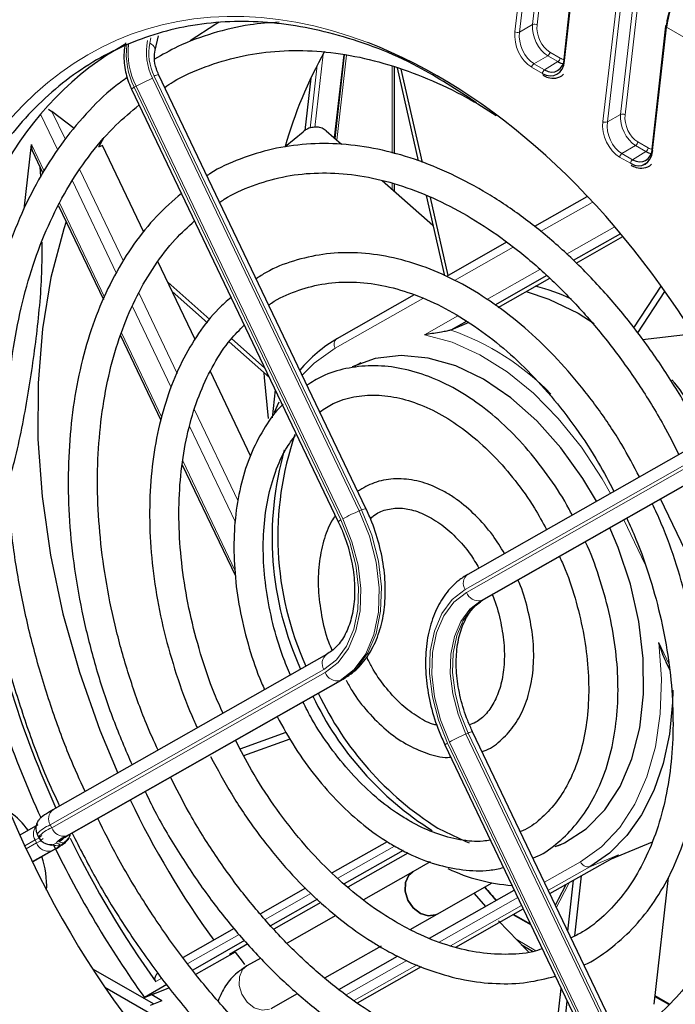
# Paper-space layout 'Blatt2' of a CAD drawing. Header units: millimetres. Extents: x 5 to 418, y 2 to 292.
# Tile 40 of 54: x 125 to 138, y 187 to 207. Entities that reach past the tile are written whole.
import ezdxf

# ---------------------------------------------------------------- set-up
doc = ezdxf.new("R2010")
doc.units = ezdxf.units.MM

psp = doc.layouts.new('Blatt2')

# ---------------------------------------------------------------- linework, layer by layer
at = {"color": 7, "linetype": 'Continuous', "lineweight": 18}
for p, q in [((135.161, 206.824), (135.359, 208.536)), ((135.452, 208.528), (135.254, 206.815)), ((134.799, 206.677), (135.003, 208.439)), ((135.096, 208.431), (134.892, 206.669)), ((136.014, 207.856), (135.817, 206.089)), ((136.598, 204.839), (136.889, 207.351)), ((136.982, 207.342), (136.691, 204.831)), ((136.96, 204.986), (137.245, 207.447)), ((137.338, 207.439), (137.053, 204.978)), ((134.892, 206.669), (135.161, 206.824)), ((137.899, 206.767), (137.618, 204.25)), ((138.774, 206.262), (137.899, 206.767)), ((127.328, 206.444), (127.352, 206.549)), ((135.516, 206.259), (135.725, 206.139)), ((130.874, 206.22), (130.703, 204.721)), ((131.104, 204.504), (131.297, 206.207)), ((131.355, 206.2), (131.157, 204.457)), ((135.47, 206.186), (135.188, 206.023)), ((135.406, 205.897), (135.679, 206.066)), ((135.679, 206.066), (135.47, 206.186)), ((130.607, 204.704), (130.753, 205.994)), ((132.287, 204.192), (132.287, 205.975)), ((135.361, 205.824), (135.142, 205.95)), ((135.188, 206.023), (135.406, 205.897)), ((127.386, 205.726), (131.616, 196.875)), ((131.663, 196.894), (127.421, 205.77)), ((127.047, 205.562), (127.009, 205.54)), ((127.009, 205.54), (131.239, 196.69)), ((131.277, 196.711), (127.047, 205.562)), ((125.444, 204.257), (125.095, 204.987)), ((125.327, 205.046), (125.601, 204.473)), ((136.691, 204.831), (136.96, 204.986)), ((124.908, 204.368), (125.168, 203.824)), ((137.269, 204.349), (136.987, 204.186)), ((137.481, 204.226), (137.269, 204.349)), ((137.315, 204.422), (137.527, 204.3)), ((137.162, 203.985), (136.941, 204.112)), ((136.987, 204.186), (137.208, 204.058)), ((137.208, 204.058), (137.481, 204.226)), ((125.899, 203.85), (126.791, 201.984)), ((126.644, 201.746), (125.746, 203.626)), ((132.287, 203.457), (132.287, 203.572)), ((125.486, 203.16), (126.401, 201.244)), ((136.377, 203.186), (135.323, 202.588)), ((135.856, 202.127), (136.833, 202.682)), ((134.765, 202.271), (133.563, 201.589)), ((134.225, 201.202), (135.307, 201.815)), ((127.103, 201.332), (127.888, 199.688)), ((127.766, 199.399), (126.974, 201.056)), ((132.914, 201.221), (131.122, 200.204)), ((132.952, 200.479), (133.629, 200.863)), ((126.748, 200.518), (127.575, 198.788)), ((128.245, 198.941), (129.137, 197.076)), ((129.082, 196.645), (128.142, 198.611)), ((139.377, 198.444), (133.779, 195.267)), ((133.808, 195.207), (139.405, 198.384)), ((139.688, 198.211), (134.109, 195.044)), ((134.156, 195.064), (139.691, 198.205)), ((128.002, 197.896), (129.074, 195.651)), ((131.663, 196.894), (131.616, 196.875)), ((137.462, 195.777), (137.025, 196.691)), ((134.156, 195.064), (134.109, 195.044)), ((137.742, 194.182), (137.949, 193.747)), ((130.891, 193.628), (125.293, 190.451)), ((125.322, 190.391), (130.92, 193.568)), ((131.221, 193.405), (125.624, 190.228)), ((125.654, 190.238), (131.268, 193.425)), ((131.268, 193.425), (131.221, 193.405)), ((133.845, 192.328), (133.798, 192.309)), ((133.798, 192.309), (138.028, 183.458)), ((138.087, 183.453), (133.845, 192.328)), ((133.421, 192.124), (137.652, 183.273)), ((137.69, 183.295), (133.459, 192.145)), ((125.293, 190.451), (125.322, 190.391)), ((124.983, 190.143), (124.77, 190.022)), ((124.799, 189.962), (125.011, 190.083)), ((125.011, 190.083), (124.983, 190.143)), ((125.413, 190.075), (125.497, 190.054)), ((125.555, 190.083), (125.47, 190.105)), ((132.336, 190.016), (131.179, 189.359)), ((125.313, 189.92), (124.923, 189.699)), ((124.942, 189.702), (125.344, 189.93)), ((136.916, 189.837), (136.332, 189.595)), ((124.942, 189.702), (124.925, 189.695)), ((124.927, 189.692), (124.942, 189.702)), ((135.405, 189.278), (136.144, 189.697)), ((136.332, 189.595), (135.484, 189.114)), ((130.625, 189.045), (129.69, 188.514)), ((133.251, 188.055), (134.858, 188.967)), ((134.937, 188.803), (133.48, 187.976)), ((135.13, 188.399), (134.759, 188.613)), ((129.154, 188.21), (128.105, 187.614)), ((134.822, 188.111), (135.229, 187.876)), ((131.349, 186.975), (132.589, 187.679)), ((132.8, 187.59), (131.511, 186.859)), ((127.575, 187.314), (127.452, 187.244)), ((137.945, 186.774), (137.664, 186.936))]:
    psp.add_line(p, q, dxfattribs=at)
at = {"color": 7, "linetype": 'Continuous', "lineweight": 25}
for p, q in [((135.994, 207.883), (135.797, 206.116)), ((137.88, 206.794), (137.599, 204.277)), ((127.436, 206.299), (127.504, 206.596)), ((131.119, 204.49), (131.314, 206.205)), ((132.336, 204.179), (132.336, 205.958)), ((132.388, 205.939), (132.822, 204.036)), ((132.466, 205.911), (132.901, 204.004)), ((131.751, 196.923), (127.509, 205.799)), ((130.623, 205.728), (130.501, 204.655)), ((126.955, 205.503), (131.185, 196.652)), ((125.253, 205.092), (125.327, 205.046)), ((125.783, 204.696), (125.327, 205.046)), ((130.939, 204.649), (131.249, 204.375)), ((126.388, 204.51), (126.277, 204.316)), ((130.099, 204.327), (130.464, 204.63)), ((124.758, 203.046), (124.908, 204.368)), ((124.921, 204.246), (125.142, 203.784)), ((126.359, 204.35), (126.277, 204.316)), ((127.207, 202.577), (126.359, 204.35)), ((125.097, 203.712), (125.085, 203.904)), ((137.51, 204.003), (137.402, 203.942)), ((132.086, 203.634), (133.123, 202.718)), ((132.336, 203.413), (132.336, 203.556)), ((132.984, 203.325), (133.358, 201.686)), ((133.064, 203.289), (133.429, 201.687)), ((136.273, 203.301), (135.197, 202.69)), ((125.462, 203.115), (126.379, 201.196)), ((136.957, 202.544), (135.993, 201.996)), ((136.051, 201.94), (137.011, 202.485)), ((134.63, 202.369), (133.399, 201.669)), ((128.256, 200.381), (127.495, 201.973)), ((135.452, 201.689), (134.387, 201.085)), ((134.457, 201.035), (135.514, 201.635)), ((127.695, 201.555), (128.559, 200.79)), ((137.786, 201.47), (137.228, 200.619)), ((127.788, 201.361), (128.507, 200.725)), ((132.737, 201.294), (131.157, 200.397)), ((137.862, 201.361), (137.307, 200.515)), ((136.091, 200.918), (136.424, 200.708)), ((133.813, 200.759), (133.487, 200.574)), ((133.859, 200.728), (133.487, 200.574)), ((126.731, 200.461), (127.558, 198.729)), ((138.408, 200.492), (137.412, 200.377)), ((128.951, 200.332), (129.775, 199.603)), ((129.002, 200.399), (129.683, 199.796)), ((129.392, 198.004), (128.569, 199.726)), ((129.897, 199.348), (129.833, 198.78)), ((129.88, 198.894), (129.979, 199.105)), ((139.429, 198.752), (133.834, 195.576)), ((134.173, 195.072), (139.691, 198.204)), ((127.994, 197.818), (129.079, 195.548)), ((139.606, 193.299), (137.78, 197.119)), ((134.156, 195.064), (134.173, 195.072)), ((130.946, 193.937), (125.348, 190.76)), ((137.88, 193.798), (137.961, 193.629)), ((125.671, 190.247), (131.285, 193.433)), ((131.285, 193.433), (131.268, 193.425)), ((129.175, 192.01), (130.118, 192.348)), ((129.25, 191.869), (130.199, 192.209)), ((138.175, 183.482), (133.933, 192.357)), ((133.368, 192.086), (137.598, 183.235)), ((125.038, 190.452), (124.67, 190.243)), ((125.024, 190.263), (125.053, 190.203)), ((125.671, 190.247), (125.654, 190.238)), ((125.233, 190.056), (125.318, 190.035)), ((132.189, 190.107), (131.061, 189.467)), ((135.624, 190.01), (135.735, 190.049)), ((136.778, 189.759), (137.614, 190.106)), ((124.958, 189.71), (125.361, 189.939)), ((125.361, 189.939), (125.344, 189.93)), ((132.511, 189.924), (131.308, 189.242)), ((132.608, 189.873), (131.381, 189.176)), ((135.517, 189.044), (136.916, 189.837)), ((124.958, 189.71), (124.942, 189.702)), ((133.065, 189.693), (132.714, 189.494)), ((132.714, 189.494), (131.703, 188.92)), ((136.024, 188.179), (136.164, 189.411)), ((137.646, 186.781), (137.941, 189.377)), ((130.517, 189.157), (129.591, 188.632)), ((133.208, 188.625), (134.334, 189.264)), ((135.882, 188.28), (136, 189.317)), ((133.054, 188.134), (134.787, 189.117)), ((134.21, 188.773), (133.968, 189.056)), ((130.757, 188.929), (129.798, 188.385)), ((130.831, 188.864), (129.864, 188.316)), ((131.136, 188.598), (130.14, 188.033)), ((132.654, 188.31), (133.208, 188.625)), ((133.59, 187.95), (134.97, 188.733)), ((135.12, 188.42), (134.772, 188.621)), ((129.056, 188.328), (128.011, 187.735)), ((129.269, 188.085), (128.208, 187.482)), ((129.334, 188.015), (128.958, 187.801)), ((130.91, 187.32), (132.068, 187.977)), ((134.927, 188.005), (135.176, 187.861)), ((129.074, 187.849), (128.276, 187.396)), ((129.074, 187.849), (128.958, 187.801)), ((131.2, 187.082), (132.4, 187.763)), ((129.6, 187.727), (129.315, 187.565)), ((131.58, 186.809), (132.89, 187.552)), ((126.158, 187.508), (127.408, 186.787)), ((126.41, 187.131), (127.552, 186.472)), ((127.68, 187.183), (127.22, 186.921)), ((127.22, 186.921), (127.453, 187.018)), ((127.729, 187.12), (127.37, 186.971)), ((127.37, 186.971), (127.453, 187.018)), ((127.572, 186.854), (127.37, 186.971)), ((129.809, 186.695), (130.352, 187.004)), ((135.579, 185.613), (135.748, 187.105)), ((137.955, 186.783), (137.665, 186.951)), ((127.572, 186.854), (127.339, 186.758)), ((135.734, 185.631), (135.872, 186.846))]:
    psp.add_line(p, q, dxfattribs=at)
at = {"color": 7, "linetype": 'Continuous', "lineweight": 25, "flags": 128}
for points in [[(128.747, 206.87), (128.681, 206.833), (128.154, 206.492)], [(125.616, 202.794), (125.568, 202.645), (125.307, 201.651), (125.131, 200.596), (125.042, 199.49), (125.039, 198.343), (125.124, 197.167), (125.295, 195.972), (125.551, 194.771), (125.889, 193.573), (126.306, 192.391), (126.672, 191.511)], [(135.03, 201.36), (135.495, 201.208), (136.091, 200.918)], [(136.468, 197.071), (136.191, 197.537), (135.742, 198.164), (135.246, 198.719), (134.714, 199.19), (134.158, 199.566), (133.59, 199.839), (133.023, 200.002), (132.47, 200.053), (131.942, 199.99), (131.468, 199.822)], [(131.648, 199.9), (131.57, 199.863), (131.521, 199.838)], [(129.76, 198.763), (129.675, 199.604), (129.668, 199.698)], [(135.677, 190.024), (135.813, 190.086), (136.254, 190.37), (136.637, 190.757), (136.952, 191.237), (137.193, 191.801), (137.355, 192.434), (137.433, 193.124), (137.427, 193.855), (137.335, 194.61), (137.162, 195.373), (136.909, 196.126), (136.739, 196.529)], [(138.033, 193.208), (138.025, 192.954), (137.96, 192.31), (137.832, 191.708), (137.641, 191.155), (137.392, 190.66), (137.088, 190.231), (136.733, 189.874), (136.332, 189.595)], [(133.225, 190.383), (133.793, 190.11), (133.866, 190.083)], [(132.714, 189.494), (132.628, 189.42), (132.561, 189.275), (132.555, 189.097), (132.611, 188.914), (132.72, 188.753), (132.866, 188.638), (133.026, 188.588), (133.176, 188.609), (133.208, 188.625)], [(133.208, 188.625), (133.176, 188.609), (133.026, 188.588), (132.866, 188.638), (132.72, 188.753), (132.611, 188.914), (132.555, 189.097), (132.561, 189.275), (132.628, 189.42), (132.714, 189.494)], [(135.629, 188.81), (135.69, 188.931), (135.847, 189.231)], [(135.079, 187.855), (135.058, 187.876), (134.467, 188.485)], [(129.074, 187.849), (129.218, 187.662), (129.269, 187.597)]]:
    psp.add_lwpolyline(points, dxfattribs=at)
at = {"color": 7, "linetype": 'Continuous', "lineweight": 18, "flags": 128}
for points in [[(127.436, 206.3), (127.438, 206.31), (127.434, 206.337), (127.421, 206.365), (127.398, 206.393), (127.367, 206.42), (127.328, 206.444)], [(136.753, 197.233), (136.585, 197.531), (136.159, 198.178), (135.687, 198.766), (135.177, 199.283), (134.638, 199.72), (134.081, 200.069), (133.515, 200.323), (132.952, 200.479)], [(131.122, 200.204), (130.695, 199.899), (130.447, 199.653)], [(131.616, 196.875), (131.823, 196.359), (131.96, 195.828), (132.022, 195.302), (132.006, 194.801), (131.913, 194.345), (131.746, 193.95), (131.513, 193.633), (131.221, 193.405)], [(131.268, 193.425), (131.56, 193.653), (131.793, 193.97), (131.96, 194.364), (132.052, 194.821), (132.068, 195.321), (132.007, 195.847), (131.87, 196.379), (131.663, 196.894)], [(131.239, 196.69), (131.422, 196.235), (131.543, 195.766), (131.597, 195.302), (131.583, 194.86), (131.501, 194.457), (131.355, 194.109), (131.148, 193.829), (130.891, 193.628)], [(130.92, 193.568), (131.184, 193.774), (131.396, 194.062), (131.546, 194.419), (131.631, 194.833), (131.645, 195.286), (131.589, 195.763), (131.465, 196.244), (131.277, 196.711)], [(133.779, 195.267), (133.515, 195.061), (133.303, 194.773), (133.152, 194.416), (133.068, 194.002), (133.054, 193.549), (133.11, 193.072), (133.234, 192.591), (133.421, 192.124)], [(133.459, 192.145), (133.277, 192.6), (133.156, 193.069), (133.101, 193.533), (133.115, 193.975), (133.197, 194.378), (133.344, 194.726), (133.55, 195.006), (133.808, 195.207)], [(134.109, 195.044), (133.879, 194.865), (133.695, 194.615), (133.564, 194.304), (133.491, 193.944), (133.478, 193.549), (133.527, 193.134), (133.635, 192.716), (133.798, 192.309)], [(133.845, 192.328), (133.682, 192.735), (133.574, 193.154), (133.525, 193.568), (133.537, 193.963), (133.611, 194.323), (133.742, 194.634), (133.926, 194.884), (134.156, 195.064)], [(136.144, 189.697), (136.571, 190.001), (136.944, 190.397), (137.256, 190.876), (137.501, 191.431), (137.675, 192.051), (137.774, 192.725), (137.796, 193.439), (137.742, 194.182)], [(135.91, 189.267), (135.717, 188.9), (135.649, 188.767)], [(129.777, 186.68), (129.627, 186.658), (129.466, 186.709), (129.321, 186.823), (129.212, 186.985), (129.156, 187.168), (129.162, 187.346), (129.229, 187.49), (129.315, 187.565)]]:
    psp.add_lwpolyline(points, dxfattribs=at)
at = {"color": 7, "linetype": 'Continuous', "lineweight": 18}
for centre, radius, start, end in [((134.855, 206.781), 0.118, 241.5664, 288.2185), ((135.198, 206.712), 0.118, 61.5664, 108.2185), ((137.91, 206.796), 0.0307, 183.4448, 248.9082), ((128.458, 206.265), 1.2, 168.9392, 206.718), ((128.377, 206.223), 1.529, 173.2219, 206.5314), ((128.418, 206.246), 1.532, 173.6361, 206.5139), ((128.359, 206.242), 1.05, 168.9392, 206.718), ((135.413, 206.273), 0.104, 303.5123, 352.4427), ((135.621, 206.153), 0.104, 303.5123, 352.4427), ((135.246, 205.936), 0.104, 123.5123, 172.4427), ((135.464, 205.81), 0.104, 123.5123, 172.4427), ((128.781, 202.407), 3.6, 112.8066, 118.7956), ((127.539, 205.556), 0.245, 96.9849, 118.9633), ((127.059, 205.412), 0.138, 111.0686, 138.612), ((136.996, 204.874), 0.118, 61.5664, 108.2185), ((136.654, 204.943), 0.118, 241.5664, 288.2185), ((137.212, 204.436), 0.104, 303.5123, 352.4427), ((137.423, 204.313), 0.104, 303.5123, 352.4427), ((137.045, 204.099), 0.104, 123.5123, 172.4427), ((137.266, 203.971), 0.104, 123.5123, 172.4427), ((131.745, 195.582), 5.287, 44.1636, 70.759), ((131.245, 200.282), 0.145, 127.2474, 212.5592), ((133.011, 193.557), 3.6, 112.8066, 118.7956), ((131.781, 196.68), 0.245, 96.9849, 118.9633), ((131.289, 196.561), 0.138, 111.0686, 138.612), ((133.974, 195.392), 0.232, 127.2474, 212.5592), ((134.049, 195.293), 0.256, 199.6371, 283.6686), ((131.087, 193.753), 0.232, 127.2474, 212.5592), ((131.161, 193.654), 0.256, 199.6371, 283.6686), ((135.193, 188.991), 3.6, 112.8066, 118.7956), ((133.95, 192.155), 0.203, 94.6747, 121.2735), ((133.471, 191.995), 0.138, 111.0686, 138.612), ((125.489, 190.576), 0.232, 127.2474, 212.5592), ((125.178, 190.267), 0.232, 127.2474, 212.5592), ((125.541, 189.807), 0.69, 111.075, 138.6012), ((125.57, 189.747), 0.69, 111.0737, 138.6033), ((125.563, 190.477), 0.256, 199.6371, 283.6686), ((124.859, 190.464), 0.345, 291.0686, 318.612), ((124.833, 190.492), 0.447, 293.477, 314.3606), ((125.744, 189.84), 0.406, 107.2672, 144.6853), ((125.76, 189.899), 0.355, 107.2672, 144.6853), ((125.354, 190.345), 0.267, 295.8174, 321.0343), ((125.438, 190.324), 0.267, 295.8436, 346.5882), ((125.252, 190.169), 0.256, 199.6371, 283.6686), ((125.297, 190.313), 0.265, 255.5979, 295.8263), ((125.207, 190.259), 0.355, 287.2672, 324.6853), ((125.382, 190.292), 0.265, 255.9611, 295.8262), ((125.223, 190.318), 0.406, 287.2672, 324.6853), ((136.295, 189.751), 0.16, 199.6371, 283.6686)]:
    psp.add_arc(centre, radius, start, end, dxfattribs=at)
at = {"color": 7, "linetype": 'Continuous', "lineweight": 25}
for centre, radius, start, end in [((137.905, 206.788), 0.0262, 106.0768, 167.0913), ((138.893, 201.829), 9.142, 150.9328, 164.1486), ((135.828, 206.118), 0.0307, 183.4448, 248.9082), ((137.629, 204.279), 0.0307, 183.4448, 248.9082), ((134.264, 197.612), 3.973, 64.7338, 76.0807), ((132.584, 197.953), 2.829, 120.0448, 140.5394), ((131.546, 194.199), 8.396, 30.0436, 39.6288), ((136.34, 196.348), 6.391, 160.9286, 204.5015), ((136.37, 196.333), 6.539, 164.1383, 204.3662), ((144.731, 199.567), 21.221, 191.0122, 204.418), ((145.382, 199.828), 22.285, 194.1496, 204.4616), ((136.655, 195.947), 6.64, 205.5701, 237.708), ((136.775, 195.999), 6.644, 205.4506, 237.7028), ((144.033, 199.195), 18.984, 205.7075, 215.8008), ((123.579, 189.434), 1.555, 35.6879, 55.1412), ((144.368, 199.334), 20.793, 206.126, 215.5546), ((144.72, 199.465), 21.532, 205.9038, 215.6324), ((123.43, 189.214), 1.789, 356.9125, 19.1634), ((134.992, 192.851), 3.646, 244.6157, 266.0352)]:
    psp.add_arc(centre, radius, start, end, dxfattribs=at)
at = {"color": 7, "linetype": 'Continuous', "lineweight": 18}
for centre, major_axis, ratio, start_param, end_param in [((131.882, 193.926), (-5.084, 12.639), 0.65101, 5.739269, 6.938021), ((135.2, 206.446), (-0.211, 0.53), 0.652481, 0.880233, 2.450725), ((135.247, 206.465), (-0.175, 0.472), 0.663541, 0.897771, 2.468263), ((135.514, 206.619), (-0.196, 0.462), 0.640933, 0.863979, 2.434471), ((135.56, 206.639), (-0.161, 0.405), 0.652481, 0.880233, 2.450725), ((135.767, 206.519), (-0.162, 0.406), 0.648949, 2.452196, 2.730228), ((137.312, 204.782), (-0.196, 0.462), 0.640933, 0.863979, 2.434471), ((137.359, 204.801), (-0.161, 0.405), 0.652481, 0.880233, 2.450725), ((136.999, 204.608), (-0.211, 0.53), 0.652481, 0.880233, 2.450725), ((137.045, 204.628), (-0.175, 0.472), 0.663541, 0.897771, 2.468263), ((137.569, 204.68), (-0.162, 0.406), 0.648949, 2.452196, 2.730228), ((138.722, 197.107), (-7.102, 12.532), 0.576958, 1.900241, 1.926088)]:
    psp.add_ellipse(centre, major_axis=major_axis, ratio=ratio, start_param=start_param, end_param=end_param, dxfattribs=at)
at = {"color": 7, "linetype": 'Continuous', "lineweight": 25}
for centre, major_axis, ratio, start_param, end_param in [((138.655, 207.141), (0.536, 0.961), 0.567218, 0.794692, 2.20806), ((138.703, 207.114), (0.569, 1.019), 0.567804, 0.795158, 2.208525), ((132.475, 194.249), (-5.017, 12.472), 0.65101, 0.077873, 3.215651), ((131.882, 193.926), (-5.084, 12.639), 0.65101, 4.222886, 5.739269), ((135.416, 206.321), (-0.212, 0.531), 0.648949, 2.452196, 4.022688), ((135.463, 206.34), (-0.175, 0.474), 0.656308, 2.471353, 4.041844), ((135.72, 206.5), (-0.199, 0.462), 0.640983, 2.433964, 2.789354), ((125.025, 204.416), (0.065, 0.207), 0.480399, 1.953687, 2.665644), ((137.218, 204.482), (-0.212, 0.531), 0.648949, 2.452196, 4.022688), ((137.264, 204.501), (-0.175, 0.474), 0.656308, 2.471353, 4.041844), ((137.522, 204.661), (-0.199, 0.462), 0.640983, 2.433964, 2.739422), ((138.769, 197.134), (-7.129, 12.594), 0.577325, 1.898986, 1.9247)]:
    psp.add_ellipse(centre, major_axis=major_axis, ratio=ratio, start_param=start_param, end_param=end_param, dxfattribs=at)
for points, knots in [([(134.015, 205.224), (133.615, 205.485), (132.684, 206.093), (131.201, 206.648), (129.616, 206.935), (128.11, 206.85), (126.7, 206.408), (125.445, 205.623), (124.365, 204.5), (123.573, 203.233), (123.215, 202.278), (123.068, 201.886)], [0, 0, 0, 0, 0.089786, 0.20892, 0.324426, 0.443255, 0.559247, 0.678547, 0.795554, 0.915892, 1, 1, 1, 1]), ([(129.978, 206.872), (129.777, 206.859), (129.313, 206.828), (128.619, 206.657), (127.964, 206.423), (127.584, 206.204), (127.426, 206.113)], [0, 0, 0, 0, 0.220347, 0.508979, 0.796849, 1, 1, 1, 1]), ([(126.83, 206.447), (126.819, 206.383), (126.788, 206.207), (126.811, 205.903), (126.887, 205.65), (126.946, 205.523), (126.955, 205.503)], [0, 0, 0, 0, 0.210803, 0.578555, 0.935458, 1, 1, 1, 1]), ([(127.509, 205.799), (127.493, 205.837), (127.445, 205.949), (127.412, 206.13), (127.429, 206.246), (127.436, 206.299)], [0, 0, 0, 0, 0.224188, 0.645309, 1, 1, 1, 1]), ([(127.634, 205.538), (127.691, 205.577), (127.951, 205.752), (128.459, 205.969), (129.153, 206.183), (129.885, 206.291), (130.644, 206.3), (131.423, 206.208), (132.215, 206.018), (133.013, 205.727), (133.75, 205.381), (134.215, 205.092), (134.416, 204.966)], [0, 0, 0, 0, 0.031302, 0.142371, 0.25371, 0.365004, 0.475997, 0.586569, 0.696722, 0.806531, 0.916097, 1, 1, 1, 1]), ([(126.873, 205.744), (126.781, 205.679), (126.477, 205.464), (126.018, 205.004), (125.497, 204.372), (125.042, 203.655), (124.651, 202.864), (124.33, 202.004), (124.08, 201.084), (123.904, 200.11), (123.804, 199.092), (123.78, 198.037), (123.832, 196.955), (123.959, 195.854), (124.162, 194.744), (124.436, 193.633), (124.783, 192.532), (125.131, 191.595), (125.387, 191.04), (125.482, 190.836)], [0, 0, 0, 0, 0.026735, 0.088474, 0.150382, 0.212487, 0.274781, 0.337227, 0.399781, 0.462402, 0.525057, 0.587722, 0.650381, 0.713028, 0.775663, 0.838286, 0.900902, 0.963513, 1, 1, 1, 1]), ([(135.374, 205.785), (135.408, 205.768), (135.495, 205.725), (135.641, 205.721), (135.755, 205.756), (135.791, 205.806), (135.793, 205.809)], [0, 0, 0, 0, 0.234344, 0.593789, 0.976248, 1, 1, 1, 1]), ([(126.005, 191.133), (125.899, 191.366), (125.638, 191.943), (125.293, 192.894), (124.966, 193.969), (124.71, 195.052), (124.526, 196.131), (124.415, 197.197), (124.379, 198.24), (124.417, 199.252), (124.528, 200.224), (124.711, 201.147), (124.965, 202.014), (125.287, 202.816), (125.674, 203.549), (126.123, 204.203), (126.6, 204.755), (126.95, 205.045), (127.111, 205.178)], [0, 0, 0, 0, 0.043841, 0.10826, 0.172674, 0.237075, 0.301459, 0.365821, 0.430159, 0.494471, 0.558761, 0.623036, 0.68731, 0.751604, 0.815956, 0.880418, 0.945054, 1, 1, 1, 1]), ([(130.939, 204.649), (130.912, 204.668), (130.858, 204.707), (130.751, 204.729), (130.64, 204.721), (130.539, 204.686), (130.487, 204.647), (130.464, 204.63)], [0, 0, 0, 0, 0.206471, 0.412856, 0.621718, 0.836408, 1, 1, 1, 1]), ([(138.681, 198.328), (138.673, 198.345), (138.519, 198.673), (138.163, 199.279), (137.615, 200.131), (137.011, 200.924), (136.367, 201.652), (135.687, 202.308), (134.978, 202.886), (134.246, 203.377), (133.5, 203.778), (132.748, 204.083), (131.996, 204.288), (131.255, 204.392), (130.532, 204.392), (129.834, 204.292), (129.176, 204.083), (128.729, 203.891), (128.518, 203.745), (128.498, 203.731)], [0, 0, 0, 0, 0.00359, 0.069749, 0.135925, 0.202126, 0.268358, 0.334625, 0.400927, 0.467255, 0.533579, 0.599855, 0.666016, 0.731981, 0.797673, 0.863048, 0.928132, 0.993033, 1, 1, 1, 1]), ([(137.176, 203.946), (137.21, 203.929), (137.297, 203.886), (137.442, 203.882), (137.557, 203.917), (137.593, 203.967), (137.595, 203.97)], [0, 0, 0, 0, 0.234344, 0.593789, 0.976248, 1, 1, 1, 1]), ([(128.759, 203.184), (128.79, 203.206), (128.998, 203.354), (129.425, 203.536), (130.038, 203.722), (130.689, 203.8), (131.365, 203.78), (132.059, 203.659), (132.763, 203.439), (133.469, 203.124), (134.17, 202.716), (134.858, 202.22), (135.526, 201.642), (136.167, 200.986), (136.772, 200.261), (137.334, 199.473), (137.8, 198.727), (138.052, 198.229), (138.154, 198.028)], [0, 0, 0, 0, 0.012152, 0.080248, 0.14862, 0.216957, 0.285002, 0.352661, 0.419971, 0.487026, 0.553923, 0.62074, 0.68753, 0.754315, 0.821114, 0.887933, 0.954773, 1, 1, 1, 1]), ([(127.975, 203.369), (127.802, 203.218), (127.451, 202.911), (126.995, 202.341), (126.593, 201.694), (126.259, 200.972), (125.994, 200.184), (125.803, 199.338), (125.687, 198.443), (125.647, 197.509), (125.683, 196.546), (125.795, 195.564), (125.982, 194.573), (126.242, 193.584), (126.565, 192.612), (126.833, 191.987), (126.966, 191.678)], [0, 0, 0, 0, 0.069008, 0.139879, 0.211062, 0.282543, 0.354259, 0.426132, 0.498093, 0.57009, 0.642085, 0.714063, 0.786023, 0.857965, 0.929897, 1, 1, 1, 1]), ([(127.497, 191.979), (127.415, 192.159), (127.197, 192.643), (126.91, 193.46), (126.636, 194.415), (126.435, 195.374), (126.305, 196.324), (126.249, 197.256), (126.268, 198.158), (126.36, 199.021), (126.523, 199.836), (126.757, 200.593), (127.057, 201.284), (127.421, 201.901), (127.815, 202.417), (128.111, 202.683), (128.245, 202.805)], [0, 0, 0, 0, 0.044057, 0.118628, 0.193186, 0.267722, 0.342225, 0.416688, 0.491107, 0.565486, 0.639838, 0.714185, 0.788569, 0.863063, 0.937774, 1, 1, 1, 1]), ([(124.421, 197.393), (124.468, 197.558), (124.646, 198.183), (124.844, 199.247), (125.04, 200.589), (125.128, 201.634), (125.126, 202.216), (125.126, 202.374)], [0, 0, 0, 0, 0.095126, 0.360289, 0.625418, 0.898384, 1, 1, 1, 1]), ([(137.348, 197.571), (137.23, 197.793), (136.97, 198.281), (136.502, 198.98), (135.965, 199.665), (135.386, 200.282), (134.774, 200.824), (134.135, 201.283), (133.479, 201.653), (132.815, 201.926), (132.151, 202.1), (131.499, 202.171), (130.866, 202.139), (130.266, 201.999), (129.81, 201.825), (129.573, 201.667), (129.506, 201.622)], [0, 0, 0, 0, 0.063466, 0.139351, 0.215281, 0.291268, 0.367317, 0.443423, 0.519549, 0.595612, 0.671491, 0.747032, 0.822093, 0.896626, 0.970742, 1, 1, 1, 1]), ([(129.763, 201.083), (129.781, 201.097), (129.948, 201.224), (130.308, 201.376), (130.839, 201.528), (131.408, 201.572), (132, 201.517), (132.607, 201.362), (133.219, 201.111), (133.827, 200.767), (134.423, 200.335), (134.999, 199.82), (135.546, 199.231), (136.054, 198.573), (136.487, 197.92), (136.723, 197.469), (136.825, 197.274)], [0, 0, 0, 0, 0.009606, 0.088265, 0.16748, 0.246613, 0.325159, 0.403021, 0.480346, 0.557343, 0.634181, 0.710968, 0.78775, 0.864559, 0.941403, 1, 1, 1, 1]), ([(128.992, 201.241), (128.904, 201.165), (128.658, 200.953), (128.318, 200.512), (127.974, 199.933), (127.699, 199.278), (127.495, 198.56), (127.366, 197.79), (127.314, 196.977), (127.338, 196.133), (127.438, 195.27), (127.612, 194.399), (127.863, 193.534), (128.095, 192.875), (128.263, 192.519), (128.302, 192.436)], [0, 0, 0, 0, 0.046457, 0.12946, 0.21298, 0.297003, 0.381404, 0.466037, 0.550778, 0.635539, 0.720278, 0.804988, 0.889671, 0.974341, 1, 1, 1, 1]), ([(128.827, 192.735), (128.768, 192.867), (128.589, 193.263), (128.36, 193.952), (128.14, 194.783), (127.995, 195.614), (127.922, 196.43), (127.923, 197.22), (127.996, 197.972), (128.142, 198.674), (128.355, 199.318), (128.635, 199.89), (128.937, 200.35), (129.166, 200.58), (129.263, 200.676)], [0, 0, 0, 0, 0.044556, 0.133844, 0.223105, 0.312317, 0.401462, 0.490527, 0.579513, 0.668442, 0.757359, 0.846353, 0.935592, 1, 1, 1, 1]), ([(133.487, 200.574), (133.482, 200.572), (133.471, 200.568), (133.443, 200.56), (133.383, 200.546), (133.215, 200.517), (133.072, 200.497), (132.967, 200.481), (132.952, 200.479), (132.952, 200.479)], [0, 0, 0, 0, 0.027867, 0.062395, 0.122986, 0.304057, 0.901497, 0.996787, 1, 1, 1, 1]), ([(135.969, 196.788), (135.949, 196.829), (135.818, 197.095), (135.52, 197.546), (135.08, 198.125), (134.593, 198.633), (134.073, 199.065), (133.53, 199.411), (132.972, 199.663), (132.413, 199.814), (131.864, 199.861), (131.339, 199.8), (130.893, 199.664), (130.646, 199.509), (130.545, 199.446)], [0, 0, 0, 0, 0.0167, 0.109122, 0.201633, 0.294267, 0.387043, 0.479937, 0.572801, 0.665364, 0.757249, 0.848116, 0.937934, 1, 1, 1, 1]), ([(130.806, 198.901), (130.896, 198.961), (131.111, 199.104), (131.498, 199.219), (131.953, 199.26), (132.436, 199.196), (132.93, 199.034), (133.425, 198.777), (133.91, 198.432), (134.376, 198.005), (134.809, 197.504), (135.173, 196.996), (135.365, 196.641), (135.446, 196.491)], [0, 0, 0, 0, 0.071497, 0.169617, 0.268216, 0.365462, 0.461126, 0.55575, 0.649888, 0.743883, 0.837864, 0.931906, 1, 1, 1, 1]), ([(130.059, 199.057), (130.047, 199.046), (129.902, 198.92), (129.682, 198.6), (129.409, 198.101), (129.211, 197.525), (129.086, 196.894), (129.038, 196.218), (129.068, 195.512), (129.172, 194.789), (129.356, 194.068), (129.529, 193.538), (129.657, 193.265), (129.679, 193.218)], [0, 0, 0, 0, 0.010171, 0.115231, 0.221359, 0.328525, 0.436409, 0.544658, 0.653006, 0.761319, 0.869576, 0.977798, 1, 1, 1, 1]), ([(130.206, 193.517), (130.153, 193.643), (130.007, 193.986), (129.839, 194.57), (129.703, 195.248), (129.643, 195.913), (129.654, 196.549), (129.737, 197.143), (129.891, 197.679), (130.082, 198.114), (130.243, 198.331), (130.312, 198.423)], [0, 0, 0, 0, 0.069713, 0.19054, 0.311263, 0.431823, 0.552179, 0.672332, 0.792373, 0.912458, 1, 1, 1, 1]), ([(137.217, 185.486), (137.223, 185.489), (137.439, 185.582), (137.826, 185.854), (138.366, 186.304), (138.844, 186.852), (139.263, 187.479), (139.616, 188.182), (139.9, 188.952), (140.111, 189.783), (140.248, 190.666), (140.309, 191.59), (140.294, 192.545), (140.202, 193.523), (140.035, 194.513), (139.797, 195.504), (139.483, 196.485), (139.196, 197.247), (138.994, 197.668), (138.941, 197.778)], [0, 0, 0, 0, 0.00177, 0.065819, 0.129913, 0.1942, 0.258762, 0.323603, 0.388676, 0.453911, 0.519242, 0.584616, 0.649996, 0.715364, 0.780715, 0.846049, 0.911371, 0.976688, 1, 1, 1, 1]), ([(133.392, 197.247), (133.317, 197.287), (133.103, 197.402), (132.739, 197.516), (132.316, 197.545), (131.918, 197.472), (131.692, 197.341), (131.582, 197.277)], [0, 0, 0, 0, 0.122171, 0.348989, 0.573568, 0.792469, 1, 1, 1, 1]), ([(138.418, 197.481), (138.516, 197.264), (138.752, 196.742), (139.053, 195.886), (139.326, 194.931), (139.527, 193.973), (139.655, 193.023), (139.71, 192.091), (139.691, 191.189), (139.598, 190.326), (139.434, 189.513), (139.199, 188.757), (138.898, 188.066), (138.534, 187.449), (138.112, 186.909), (137.632, 186.459), (137.243, 186.168), (137.003, 186.058), (136.955, 186.036)], [0, 0, 0, 0, 0.047745, 0.114528, 0.181301, 0.248052, 0.314775, 0.381461, 0.448109, 0.514721, 0.581308, 0.647891, 0.714508, 0.781225, 0.848136, 0.915353, 0.982965, 1, 1, 1, 1]), ([(134.585, 196.003), (134.508, 196.13), (134.333, 196.415), (134, 196.79), (133.674, 197.073), (133.464, 197.202), (133.392, 197.247)], [0, 0, 0, 0, 0.240934, 0.540744, 0.841764, 1, 1, 1, 1]), ([(136.213, 187.587), (136.214, 187.588), (136.402, 187.663), (136.738, 187.903), (137.209, 188.307), (137.618, 188.808), (137.965, 189.386), (138.244, 190.036), (138.453, 190.749), (138.587, 191.517), (138.644, 192.327), (138.625, 193.169), (138.53, 194.031), (138.36, 194.902), (138.115, 195.768), (137.865, 196.481), (137.673, 196.889), (137.61, 197.023)], [0, 0, 0, 0, 0.000252, 0.073012, 0.145814, 0.218927, 0.292492, 0.366504, 0.440858, 0.515424, 0.590091, 0.664781, 0.739453, 0.814098, 0.888719, 0.963328, 1, 1, 1, 1]), ([(131.285, 193.433), (131.347, 193.472), (131.517, 193.58), (131.749, 193.827), (131.957, 194.185), (132.095, 194.61), (132.157, 195.087), (132.142, 195.6), (132.049, 196.127), (131.909, 196.573), (131.793, 196.831), (131.751, 196.923)], [0, 0, 0, 0, 0.069121, 0.187674, 0.307538, 0.430004, 0.554488, 0.679879, 0.805361, 0.930777, 1, 1, 1, 1]), ([(131.843, 196.712), (131.864, 196.733), (131.956, 196.827), (132.159, 196.908), (132.444, 196.945), (132.764, 196.891), (132.981, 196.782), (133.092, 196.727)], [0, 0, 0, 0, 0.069603, 0.30682, 0.557216, 0.774931, 1, 1, 1, 1]), ([(131.125, 196.778), (131.099, 196.741), (130.992, 196.59), (130.875, 196.255), (130.78, 195.787), (130.766, 195.271), (130.835, 194.736), (130.934, 194.312), (131.03, 194.082), (131.055, 194.024)], [0, 0, 0, 0, 0.055781, 0.228595, 0.404829, 0.582942, 0.761525, 0.940023, 1, 1, 1, 1]), ([(131.185, 196.652), (131.22, 196.576), (131.321, 196.353), (131.442, 195.965), (131.52, 195.503), (131.526, 195.065), (131.463, 194.671), (131.337, 194.342), (131.163, 194.088), (131.018, 193.987), (130.946, 193.937)], [0, 0, 0, 0, 0.069269, 0.203434, 0.337492, 0.470981, 0.603786, 0.736228, 0.86912, 1, 1, 1, 1]), ([(133.092, 196.727), (133.149, 196.692), (133.316, 196.588), (133.59, 196.349), (133.864, 196.038), (134.005, 195.802), (134.062, 195.706)], [0, 0, 0, 0, 0.159912, 0.472823, 0.786357, 1, 1, 1, 1]), ([(137.087, 196.726), (137.152, 196.584), (137.338, 196.179), (137.576, 195.482), (137.802, 194.651), (137.954, 193.819), (138.034, 193.001), (138.04, 192.208), (137.973, 191.453), (137.834, 190.745), (137.626, 190.097), (137.353, 189.516), (137.02, 189.008), (136.629, 188.587), (136.271, 188.294), (136.028, 188.178), (135.949, 188.14)], [0, 0, 0, 0, 0.04124, 0.118016, 0.194771, 0.271485, 0.348142, 0.424732, 0.501253, 0.577722, 0.654177, 0.730688, 0.807394, 0.884497, 0.962222, 1, 1, 1, 1]), ([(135.169, 189.773), (135.2, 189.785), (135.39, 189.859), (135.695, 190.089), (136.07, 190.459), (136.38, 190.918), (136.626, 191.448), (136.799, 192.044), (136.898, 192.692), (136.92, 193.379), (136.864, 194.092), (136.734, 194.817), (136.523, 195.536), (136.355, 196.016), (136.242, 196.243), (136.24, 196.246)], [0, 0, 0, 0, 0.0174012, 0.1044443, 0.1915875, 0.2794236, 0.3681815, 0.4577287, 0.5477685, 0.6380282, 0.7283151, 0.8185617, 0.908765, 0.9989488, 1, 1, 1, 1]), ([(135.709, 195.944), (135.75, 195.855), (135.889, 195.55), (136.062, 195.005), (136.221, 194.327), (136.305, 193.656), (136.317, 193.009), (136.256, 192.4), (136.125, 191.843), (135.929, 191.35), (135.674, 190.929), (135.362, 190.595), (135.105, 190.39), (134.941, 190.326), (134.91, 190.314)], [0, 0, 0, 0, 0.039078, 0.13304, 0.226942, 0.320731, 0.414369, 0.507844, 0.601198, 0.694537, 0.788106, 0.882385, 0.978021, 1, 1, 1, 1]), ([(133.834, 195.576), (133.772, 195.537), (133.602, 195.43), (133.37, 195.182), (133.162, 194.824), (133.024, 194.4), (132.961, 193.922), (132.977, 193.409), (133.07, 192.882), (133.21, 192.436), (133.326, 192.178), (133.368, 192.086)], [0, 0, 0, 0, 0.069121, 0.187674, 0.307538, 0.430004, 0.554488, 0.679879, 0.805361, 0.930777, 1, 1, 1, 1]), ([(134.127, 191.953), (134.155, 191.962), (134.306, 192.01), (134.541, 192.193), (134.809, 192.493), (135.01, 192.874), (135.14, 193.317), (135.195, 193.812), (135.172, 194.34), (135.066, 194.877), (134.957, 195.258), (134.867, 195.444), (134.859, 195.461)], [0, 0, 0, 0, 0.0262906, 0.142175, 0.2579379, 0.3756146, 0.495916, 0.618109, 0.7411065, 0.8641457, 0.9871167, 1, 1, 1, 1]), ([(133.933, 192.357), (133.899, 192.433), (133.798, 192.656), (133.677, 193.045), (133.599, 193.506), (133.593, 193.945), (133.656, 194.339), (133.782, 194.667), (133.956, 194.922), (134.101, 195.022), (134.173, 195.072)], [0, 0, 0, 0, 0.069269, 0.203434, 0.337492, 0.470981, 0.603786, 0.736228, 0.86912, 1, 1, 1, 1]), ([(134.333, 195.163), (134.339, 195.149), (134.415, 194.985), (134.504, 194.647), (134.585, 194.175), (134.588, 193.724), (134.524, 193.321), (134.398, 192.979), (134.219, 192.719), (134.043, 192.557), (133.914, 192.514), (133.871, 192.5)], [0, 0, 0, 0, 0.012086, 0.14431, 0.276222, 0.40755, 0.538195, 0.66847, 0.79916, 0.932681, 1, 1, 1, 1]), ([(137.885, 193.8), (137.84, 193.904), (137.788, 194.028), (137.748, 194.16), (137.742, 194.181), (137.742, 194.182)], [0, 0, 0, 0, 0.839061, 0.994751, 1, 1, 1, 1]), ([(133.207, 192.49), (133.177, 192.497), (133.04, 192.526), (132.777, 192.675), (132.444, 192.932), (132.136, 193.275), (131.905, 193.6), (131.801, 193.82), (131.768, 193.89)], [0, 0, 0, 0, 0.060599, 0.274058, 0.483942, 0.693181, 0.902598, 1, 1, 1, 1]), ([(131.346, 193.41), (131.385, 193.337), (131.513, 193.101), (131.788, 192.752), (132.159, 192.382), (132.566, 192.093), (132.991, 191.909), (133.305, 191.823), (133.466, 191.834), (133.487, 191.836)], [0, 0, 0, 0, 0.078785, 0.256788, 0.435421, 0.61481, 0.794512, 0.972902, 1, 1, 1, 1]), ([(132.629, 190.54), (132.545, 190.591), (132.299, 190.74), (131.897, 191.055), (131.44, 191.505), (131.02, 192.029), (130.688, 192.52), (130.523, 192.848), (130.463, 192.966)], [0, 0, 0, 0, 0.101848, 0.298517, 0.495328, 0.692174, 0.889167, 1, 1, 1, 1]), ([(129.934, 192.666), (130.053, 192.45), (130.294, 192.016), (130.723, 191.425), (131.195, 190.891), (131.695, 190.441), (132.08, 190.167), (132.291, 190.043), (132.329, 190.02)], [0, 0, 0, 0, 0.191456, 0.385573, 0.579927, 0.774571, 0.958768, 1, 1, 1, 1]), ([(132.392, 188.448), (132.287, 188.511), (131.981, 188.695), (131.482, 189.068), (130.909, 189.588), (130.365, 190.184), (129.861, 190.847), (129.429, 191.511), (129.193, 191.97), (129.089, 192.172)], [0, 0, 0, 0, 0.082478, 0.240939, 0.399465, 0.557987, 0.716565, 0.875217, 1, 1, 1, 1]), ([(128.574, 191.848), (128.714, 191.589), (128.996, 191.064), (129.49, 190.332), (130.03, 189.651), (130.612, 189.038), (131.227, 188.502), (131.726, 188.146), (132.017, 187.973), (132.092, 187.929)], [0, 0, 0, 0, 0.154947, 0.312902, 0.470951, 0.629119, 0.787418, 0.945831, 1, 1, 1, 1]), ([(132.162, 186.429), (132.041, 186.502), (131.687, 186.713), (131.109, 187.132), (130.441, 187.709), (129.8, 188.364), (129.194, 189.088), (128.631, 189.875), (128.144, 190.656), (127.874, 191.191), (127.753, 191.428)], [0, 0, 0, 0, 0.071231, 0.207728, 0.344262, 0.480788, 0.617341, 0.753936, 0.890573, 1, 1, 1, 1]), ([(127.234, 191.133), (127.299, 190.998), (127.514, 190.553), (127.941, 189.84), (128.505, 189.004), (129.12, 188.228), (129.775, 187.518), (130.464, 186.884), (131.161, 186.339), (131.635, 186.049), (131.862, 185.909)], [0, 0, 0, 0, 0.05921, 0.194916, 0.330661, 0.466461, 0.602327, 0.738267, 0.874275, 1, 1, 1, 1]), ([(125.348, 190.76), (125.315, 190.741), (125.214, 190.682), (125.141, 190.635), (125.07, 190.571), (125.027, 190.511), (124.998, 190.431), (124.993, 190.342), (125.016, 190.289), (125.027, 190.265)], [0, 0, 0, 0, 0.1770891, 0.5413666, 0.6499729, 0.7352289, 0.8235861, 0.9219719, 1, 1, 1, 1]), ([(131.904, 184.165), (131.767, 184.247), (131.366, 184.486), (130.71, 184.949), (129.949, 185.581), (129.214, 186.292), (128.511, 187.076), (127.846, 187.926), (127.227, 188.835), (126.693, 189.722), (126.394, 190.32), (126.263, 190.583)], [0, 0, 0, 0, 0.062934, 0.183318, 0.303726, 0.424126, 0.544538, 0.664975, 0.78544, 0.905931, 1, 1, 1, 1]), ([(134.298, 190.14), (134.248, 190.131), (134.052, 190.096), (133.678, 190.135), (133.198, 190.259), (132.845, 190.418), (132.66, 190.522), (132.629, 190.54)], [0, 0, 0, 0, 0.098956, 0.391973, 0.680072, 0.946865, 1, 1, 1, 1]), ([(125.055, 190.205), (125.058, 190.198), (125.071, 190.158), (125.122, 190.109), (125.184, 190.071), (125.22, 190.06), (125.233, 190.056)], [0, 0, 0, 0, 0.098695, 0.499837, 0.82559, 1, 1, 1, 1]), ([(125.361, 189.939), (125.394, 189.958), (125.495, 190.017), (125.569, 190.063), (125.638, 190.128), (125.681, 190.184), (125.696, 190.232), (125.702, 190.254)], [0, 0, 0, 0, 0.218834, 0.668983, 0.803191, 0.908544, 1, 1, 1, 1]), ([(125.54, 190.166), (125.541, 190.166), (125.542, 190.168), (125.577, 190.192), (125.635, 190.226), (125.671, 190.247)], [0, 0, 0, 0, 0.145593, 0.461376, 1, 1, 1, 1]), ([(125.738, 190.285), (125.894, 189.979), (126.225, 189.329), (126.8, 188.389), (127.443, 187.461), (128.133, 186.593), (128.862, 185.792), (129.627, 185.064), (130.42, 184.416), (131.084, 183.954), (131.482, 183.718), (131.604, 183.645)], [0, 0, 0, 0, 0.106883, 0.226748, 0.346639, 0.466565, 0.586533, 0.706544, 0.826599, 0.946684, 1, 1, 1, 1]), ([(132.329, 190.02), (132.427, 189.967), (132.707, 189.813), (133.179, 189.632), (133.735, 189.519), (134.204, 189.498), (134.471, 189.556), (134.567, 189.577)], [0, 0, 0, 0, 0.1308297, 0.3765095, 0.6214941, 0.8643277, 1, 1, 1, 1]), ([(135.361, 187.914), (135.296, 187.894), (135.055, 187.818), (134.603, 187.79), (134.014, 187.831), (133.408, 187.979), (132.864, 188.19), (132.526, 188.375), (132.392, 188.448)], [0, 0, 0, 0, 0.074689, 0.275827, 0.475541, 0.673504, 0.870058, 1, 1, 1, 1]), ([(132.092, 187.929), (132.207, 187.865), (132.541, 187.68), (133.101, 187.447), (133.765, 187.266), (134.418, 187.19), (135.046, 187.21), (135.437, 187.308), (135.629, 187.356)], [0, 0, 0, 0, 0.097243, 0.280561, 0.463647, 0.645942, 0.827097, 1, 1, 1, 1]), ([(129.315, 187.565), (129.247, 187.521), (129.081, 187.412), (128.871, 187.175), (128.773, 186.959), (128.726, 186.854)], [0, 0, 0, 0, 0.2614253, 0.6439276, 1, 1, 1, 1]), ([(127.452, 187.244), (127.446, 187.254), (127.434, 187.274), (127.432, 187.312), (127.444, 187.357), (127.465, 187.396), (127.486, 187.414), (127.492, 187.419)], [0, 0, 0, 0, 0.176681, 0.35346, 0.567842, 0.889098, 1, 1, 1, 1]), ([(132.598, 181.407), (132.677, 181.383), (133.073, 181.264), (133.989, 181.07), (135.329, 181.022), (136.776, 181.329), (138.099, 181.992), (139.245, 182.982), (140.193, 184.298), (140.9, 185.793), (141.159, 186.945), (141.278, 187.474)], [0, 0, 0, 0, 0.019463, 0.097406, 0.226517, 0.359364, 0.488466, 0.621232, 0.751776, 0.88604, 1, 1, 1, 1])]:
    psp.add_open_spline(points, degree=3, knots=knots, dxfattribs=at)
at = {"color": 7, "linetype": 'Continuous', "lineweight": 18}
for points, knots in [([(121.612, 191.006), (121.95, 190.349), (122.637, 189.015), (123.92, 187.14), (125.354, 185.394), (126.839, 183.917), (128.34, 182.673), (129.307, 182.067), (129.796, 181.761)], [0, 0, 0, 0, 0.169868, 0.344661, 0.514515, 0.689304, 0.842835, 1, 1, 1, 1]), ([(126.418, 182.17), (126.237, 182.327), (125.487, 182.976), (124.206, 184.273), (122.664, 186.152), (121.294, 188.202), (120.52, 189.643), (120.177, 190.371), (120.177, 190.371)], [0, 0, 0, 0, 0.07384, 0.305127, 0.536422, 0.768207, 0.999998, 1, 1, 1, 1])]:
    psp.add_open_spline(points, degree=3, knots=knots, dxfattribs=at)

doc.saveas('drawing.dxf')
